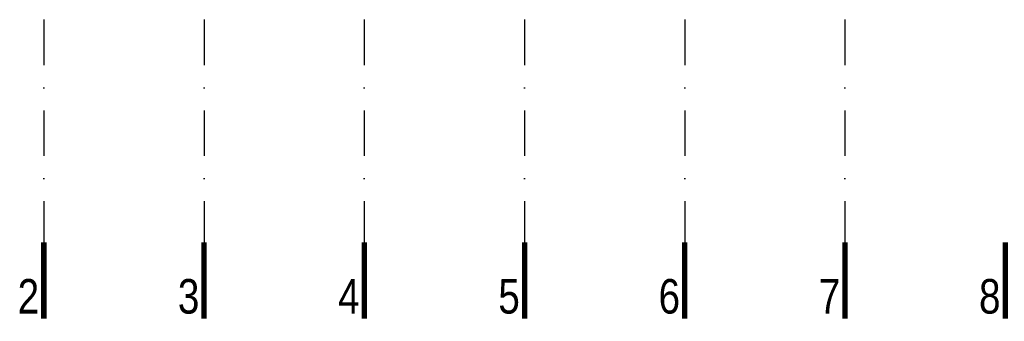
# Model space of a CAD drawing. Header units: millimetres. Extents: x 14495 to 271441, y -21035 to 2232.
# Tile 96 of 227: x 82927 to 83849, y -4199 to -3916. Entities that reach past the tile are written whole.
import ezdxf
from ezdxf.enums import TextEntityAlignment as Align

# ---------------------------------------------------------------- set-up
doc = ezdxf.new("R2010")
doc.units = ezdxf.units.MM
doc.linetypes.add('DASHDOT', pattern=[1, 0.5, -0.25, 0, -0.25])
doc.layers.add('A_OSIE', color=252, linetype='DASHDOT')
doc.styles.add('cent', font='swissel.ttf')

# ---------------------------------------------------------------- blocks, each defined once
blk = doc.blocks.new('OSS1')
at = {"linetype": 'Continuous', "const_width": 5}
blk.add_lwpolyline([(0, 0), (0, -71.57)], dxfattribs=at)
at = {"style": 'cent'}
blk.add_attdef('01', text='', height=32.4, dxfattribs=at).set_placement((-4.39, -34.41), align=Align.RIGHT)

msp = doc.modelspace()

# ---------------------------------------------------------------- linework, layer by layer
at = {"layer": 'A_OSIE', "ltscale": 85}
for p, q in [((82949.79, -3915.97), (82949.79, -4124.68)), ((83099.79, -3915.97), (83099.79, -4124.68)), ((83249.79, -3915.97), (83249.79, -4124.68)), ((83399.79, -3915.97), (83399.79, -4124.68)), ((83549.79, -3915.97), (83549.79, -4124.68)), ((83699.79, -3915.97), (83699.79, -4124.68))]:
    msp.add_line(p, q, dxfattribs=at)

# ---------------------------------------------------------------- block references
at = {"layer": 'A_OSIE'}
ref = msp.add_blockref('OSS1', (82949.79, -4124.68), dxfattribs=at)
ref.add_attrib('01', '2', dxfattribs={"layer": '0', "height": 32.4, "style": 'cent', "width": 0.8}).set_placement((82945.4, -4159.08), align=Align.TOP_RIGHT)
ref = msp.add_blockref('OSS1', (83099.79, -4124.68), dxfattribs=at)
ref.add_attrib('01', '3', dxfattribs={"layer": '0', "height": 32.4, "style": 'cent', "width": 0.8}).set_placement((83095.4, -4159.08), align=Align.TOP_RIGHT)
ref = msp.add_blockref('OSS1', (83249.79, -4124.68), dxfattribs=at)
ref.add_attrib('01', '4', dxfattribs={"layer": '0', "height": 32.4, "style": 'cent', "width": 0.8}).set_placement((83245.4, -4159.08), align=Align.TOP_RIGHT)
ref = msp.add_blockref('OSS1', (83399.79, -4124.68), dxfattribs=at)
ref.add_attrib('01', '5', dxfattribs={"layer": '0', "height": 32.4, "style": 'cent', "width": 0.8}).set_placement((83395.4, -4159.08), align=Align.TOP_RIGHT)
ref = msp.add_blockref('OSS1', (83549.79, -4124.68), dxfattribs=at)
ref.add_attrib('01', '6', dxfattribs={"layer": '0', "height": 32.4, "style": 'cent', "width": 0.8}).set_placement((83545.4, -4159.08), align=Align.TOP_RIGHT)
ref = msp.add_blockref('OSS1', (83699.79, -4124.68), dxfattribs=at)
ref.add_attrib('01', '7', dxfattribs={"layer": '0', "height": 32.4, "style": 'cent', "width": 0.8}).set_placement((83695.4, -4159.08), align=Align.TOP_RIGHT)
ref = msp.add_blockref('OSS1', (83849.79, -4124.68), dxfattribs=at)
ref.add_attrib('01', '8', dxfattribs={"layer": '0', "height": 32.4, "style": 'cent', "width": 0.8}).set_placement((83845.4, -4159.08), align=Align.TOP_RIGHT)

doc.saveas('drawing.dxf')
